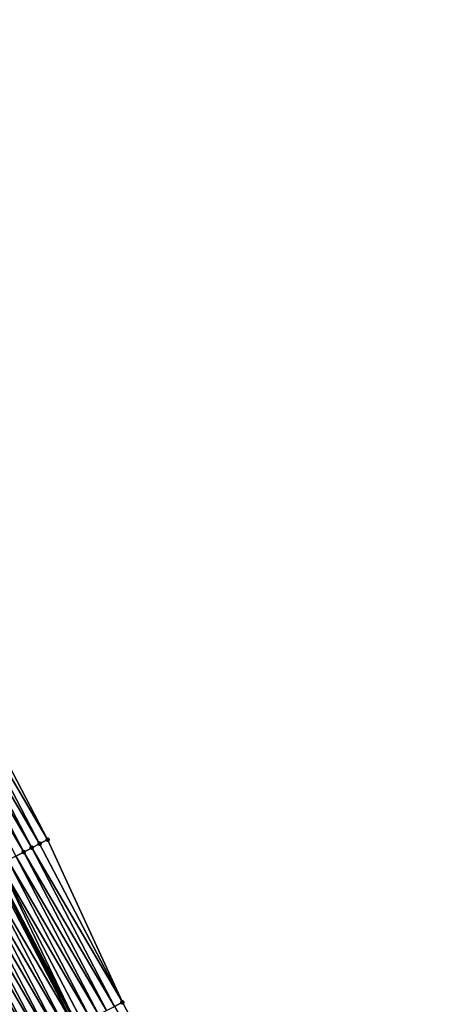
# Model space of a CAD drawing. Header units: feet. Extents: x 2010743 to 2022806, y 818705 to 837694.
# Tile 147 of 256: x 2012837 to 2012885, y 824338 to 824448. Entities that reach past the tile are written whole.
import ezdxf

# ---------------------------------------------------------------- set-up
doc = ezdxf.new("R2010")
doc.units = ezdxf.units.FT
doc.header["$MEASUREMENT"] = 0
doc.layers.add('EP_Travel Lane', color=172, linetype='Continuous', lineweight=53)
doc.layers.add('Road Shots', color=141, linetype='Continuous', lineweight=100)
doc.layers.add('I-77-MM17-21_NB-Surface-Border', color=7, linetype='Continuous')
doc.layers.add('I-77-MM17-21_NB-Surface-TIN', color=7, linetype='Continuous')

msp = doc.modelspace()

# ---------------------------------------------------------------- linework, layer by layer
at = {"layer": 'EP_Travel Lane'}
msp.add_polyline3d([(2012704.34, 824601.27, 314.37), (2012713.6, 824583.55, 314.1), (2012722.85, 824565.82, 313.83), (2012732.11, 824548.1, 313.56), (2012741.36, 824530.37, 313.27), (2012750.61, 824512.64, 313.01), (2012759.87, 824494.91, 312.71), (2012769.12, 824477.18, 312.41), (2012778.38, 824459.46, 312.13), (2012787.63, 824441.73, 311.83), (2012796.89, 824424, 311.53), (2012806.14, 824406.27, 311.26), (2012815.4, 824388.54, 311), (2012824.66, 824370.82, 310.73), (2012833.92, 824353.09, 310.45), (2012843.17, 824335.36, 310.18), (2012852.43, 824317.64, 309.88), (2012861.69, 824299.91, 309.59), (2012870.94, 824282.18, 309.29), (2012880.2, 824264.46, 309.01)], dxfattribs=at)
at = {"layer": 'I-77-MM17-21_NB-Surface-Border', "color": 3, "linetype": 'Continuous', "lineweight": -3}
msp.add_polyline3d([(2012708.59, 824603.48, 314.31), (2012718.72, 824586.22, 314.04), (2012727.97, 824568.5, 313.77), (2012738.11, 824551.23, 313.47), (2012747.37, 824533.5, 313.17), (2012756.62, 824515.78, 312.9), (2012765.87, 824498.05, 312.61), (2012775.13, 824480.32, 312.33), (2012783.5, 824462.13, 312.04), (2012792.75, 824444.4, 311.76), (2012802.01, 824426.67, 311.47), (2012812.15, 824409.4, 311.18), (2012821.39, 824391.67, 310.9), (2012830.64, 824373.93, 310.63), (2012839.88, 824356.2, 310.36), (2012848.24, 824338, 310.1), (2012857.48, 824320.27, 309.8), (2012866.73, 824302.54, 309.54), (2012875.09, 824284.34, 309.25), (2012885.22, 824267.07, 308.95)], dxfattribs=at)
at = {"layer": 'I-77-MM17-21_NB-Surface-TIN', "color": 128, "linetype": 'Continuous', "lineweight": -3}
for points in [[(2012829.75, 824373.47, 310.65), (2012839.88, 824356.2, 310.36), (2012830.64, 824373.93, 310.63)], [(2012838.11, 824355.28, 310.39), (2012828.86, 824373.01, 310.67), (2012827.98, 824372.55, 310.69)], [(2012838.99, 824355.74, 310.37), (2012829.75, 824373.47, 310.65), (2012828.86, 824373.01, 310.67)], [(2012838.11, 824355.28, 310.39), (2012838.99, 824355.74, 310.37), (2012828.86, 824373.01, 310.67)], [(2012838.99, 824355.74, 310.37), (2012839.88, 824356.2, 310.36), (2012829.75, 824373.47, 310.65)], [(2012837.22, 824354.81, 310.4), (2012827.98, 824372.55, 310.69), (2012827.09, 824372.08, 310.71)], [(2012836.33, 824354.35, 310.41), (2012837.22, 824354.81, 310.4), (2012827.09, 824372.08, 310.71)], [(2012837.22, 824354.81, 310.4), (2012838.11, 824355.28, 310.39), (2012827.98, 824372.55, 310.69)], [(2012848.24, 824338, 310.1), (2012839.88, 824356.2, 310.36), (2012838.99, 824355.74, 310.37)], [(2012847.35, 824337.54, 310.12), (2012838.11, 824355.28, 310.39), (2012837.22, 824354.81, 310.4)], [(2012848.24, 824338, 310.1), (2012838.99, 824355.74, 310.37), (2012838.11, 824355.28, 310.39)], [(2012847.35, 824337.54, 310.12), (2012848.24, 824338, 310.1), (2012838.11, 824355.28, 310.39)], [(2012845.58, 824336.62, 310.15), (2012836.33, 824354.35, 310.41), (2012835.45, 824353.89, 310.42)], [(2012846.47, 824337.08, 310.14), (2012837.22, 824354.81, 310.4), (2012836.33, 824354.35, 310.41)], [(2012845.58, 824336.62, 310.15), (2012846.47, 824337.08, 310.14), (2012836.33, 824354.35, 310.41)], [(2012846.47, 824337.08, 310.14), (2012847.35, 824337.54, 310.12), (2012837.22, 824354.81, 310.4)], [(2012842.92, 824335.23, 310.18), (2012833.67, 824352.96, 310.45), (2012832.79, 824352.5, 310.47)], [(2012842.92, 824335.23, 310.18), (2012833.92, 824353.09, 310.45), (2012833.67, 824352.96, 310.45)], [(2012834.56, 824353.43, 310.44), (2012833.92, 824353.09, 310.45), (2012843.17, 824335.36, 310.18)], [(2012842.92, 824335.23, 310.18), (2012843.17, 824335.36, 310.18), (2012833.92, 824353.09, 310.45)], [(2012844.69, 824336.15, 310.15), (2012835.45, 824353.89, 310.42), (2012834.56, 824353.43, 310.44)], [(2012843.81, 824335.69, 310.17), (2012834.56, 824353.43, 310.44), (2012843.17, 824335.36, 310.18)], [(2012843.81, 824335.69, 310.17), (2012844.69, 824336.15, 310.15), (2012834.56, 824353.43, 310.44)], [(2012844.69, 824336.15, 310.15), (2012845.58, 824336.62, 310.15), (2012835.45, 824353.89, 310.42)], [(2012841.15, 824334.3, 310.22), (2012831.9, 824352.04, 310.49), (2012831.01, 824351.58, 310.5)], [(2012842.03, 824334.77, 310.2), (2012832.79, 824352.5, 310.47), (2012831.9, 824352.04, 310.49)], [(2012841.15, 824334.3, 310.22), (2012842.03, 824334.77, 310.2), (2012831.9, 824352.04, 310.49)], [(2012842.03, 824334.77, 310.2), (2012842.92, 824335.23, 310.18), (2012832.79, 824352.5, 310.47)], [(2012838.49, 824332.92, 310.27), (2012829.24, 824350.65, 310.54), (2012828.35, 824350.19, 310.56)], [(2012839.37, 824333.38, 310.25), (2012830.13, 824351.11, 310.52), (2012829.24, 824350.65, 310.54)], [(2012838.49, 824332.92, 310.27), (2012839.37, 824333.38, 310.25), (2012829.24, 824350.65, 310.54)], [(2012840.26, 824333.84, 310.24), (2012831.01, 824351.58, 310.5), (2012830.13, 824351.11, 310.52)], [(2012839.37, 824333.38, 310.25), (2012840.26, 824333.84, 310.24), (2012830.13, 824351.11, 310.52)], [(2012840.26, 824333.84, 310.24), (2012841.15, 824334.3, 310.22), (2012831.01, 824351.58, 310.5)], [(2012837.6, 824332.45, 310.29), (2012828.35, 824350.19, 310.56), (2012827.47, 824349.73, 310.57)], [(2012836.71, 824331.99, 310.3), (2012837.6, 824332.45, 310.29), (2012827.47, 824349.73, 310.57)], [(2012837.6, 824332.45, 310.29), (2012838.49, 824332.92, 310.27), (2012828.35, 824350.19, 310.56)], [(2012857.48, 824320.27, 309.8), (2012848.24, 824338, 310.1), (2012847.35, 824337.54, 310.12)]]:
    msp.add_3dface(points, dxfattribs=at)
at = {"layer": 'Road Shots', "lineweight": 100}
for p in [(2012839.88, 824356.2, 310.36), (2012838.11, 824355.28, 310.39), (2012838.99, 824355.74, 310.37), (2012837.22, 824354.81, 310.4), (2012848.24, 824338, 310.1)]:
    msp.add_point(p, dxfattribs=at)

doc.saveas('drawing.dxf')
